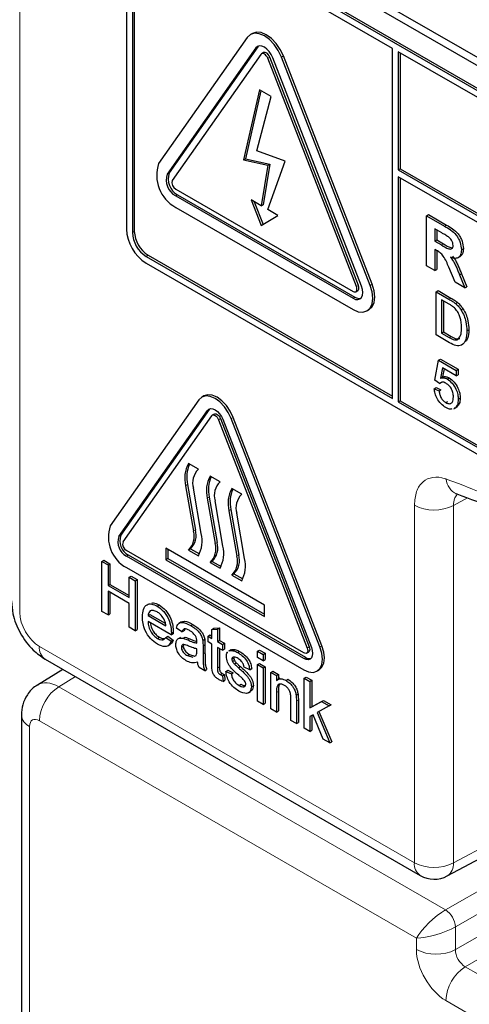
# Paper-space layout 'Blatt4' of a CAD drawing. Header units: millimetres. Extents: x 5 to 418, y 2 to 292.
# Tile 12 of 86: x 133.93 to 137.16, y 145.44 to 152.51. Entities that reach past the tile are written whole.
import ezdxf

# ---------------------------------------------------------------- set-up
doc = ezdxf.new("R2010")
doc.units = ezdxf.units.MM

psp = doc.layouts.new('Blatt4')

# ---------------------------------------------------------------- linework, layer by layer
at = {"color": 7, "linetype": 'Continuous', "lineweight": 18}
for p, q in [((133.9303, 161.919), (133.9303, 148.2552)), ((135.6251, 152.3097), (135.6393, 152.3179)), ((135.7109, 152.2357), (135.725, 152.2439)), ((135.8089, 152.2445), (135.823, 152.2527)), ((134.9888, 151.4042), (135.0029, 151.4124)), ((135.05, 151.2464), (135.0641, 151.2546)), ((136.9802, 151.0294), (136.9944, 151.0375)), ((134.7389, 150.9841), (134.753, 150.9923)), ((136.9577, 150.895), (136.9718, 150.9031)), ((134.8379, 150.8127), (134.852, 150.8208)), ((136.3473, 150.5955), (136.3614, 150.6037)), ((136.4453, 150.6042), (136.4594, 150.6124)), ((136.3228, 150.5116), (136.3369, 150.5198)), ((137.0114, 150.5051), (137.0255, 150.5133)), ((137.0128, 150.2298), (137.0269, 150.238)), ((135.2777, 149.7055), (135.2919, 149.7136)), ((135.3573, 149.6391), (135.3715, 149.6473)), ((135.4492, 149.6473), (135.4633, 149.6555)), ((135.1348, 149.1733), (135.1206, 149.1651)), ((135.2903, 149.0835), (135.2762, 149.0753)), ((137.1441, 149.077), (137.044, 149.0228)), ((135.4459, 148.9937), (135.4318, 148.9855)), ((136.7636, 146.4563), (136.7636, 149.0243)), ((137.044, 149.0228), (137.044, 146.4549)), ((135.1914, 148.8467), (135.1773, 148.8386)), ((134.6413, 148.8), (134.6555, 148.8082)), ((135.347, 148.7569), (135.3328, 148.7488)), ((134.6964, 148.6579), (134.7106, 148.6661)), ((135.5025, 148.6671), (135.4884, 148.659)), ((135.1363, 148.0566), (135.1505, 148.0648)), ((134.0717, 148.0103), (136.7636, 146.4563)), ((135.2462, 148.0127), (135.2603, 148.0209)), ((135.9937, 147.9989), (136.0079, 148.007)), ((136.0856, 148.0071), (136.0997, 148.0152)), ((135.2462, 147.9565), (135.2603, 147.9647)), ((135.9692, 147.9232), (135.9834, 147.9313)), ((135.3499, 147.8547), (135.364, 147.8629)), ((134.3296, 147.7938), (134.2109, 147.7203)), ((134.2109, 147.7203), (136.9872, 146.1176)), ((135.7727, 147.6793), (135.7868, 147.6875)), ((135.9163, 147.6163), (135.9304, 147.6245)), ((134.0012, 147.436), (134.0012, 144.7047)), ((136.7776, 145.9149), (134.0719, 147.4768)), ((137.044, 146.4549), (137.7933, 146.8578)), ((136.9872, 146.1176), (137.8267, 146.6022)), ((137.8267, 146.4389), (137.0579, 145.9951)), ((137.0579, 145.8318), (137.8867, 146.3103)), ((138.0281, 146.2286), (137.1286, 145.7094)), ((137.0579, 145.9951), (137.0579, 145.8318)), ((136.7776, 145.8332), (136.7776, 145.9149)), ((137.1286, 145.7094), (139.9243, 144.0954)), ((139.7854, 143.8519), (136.9897, 145.4659))]:
    psp.add_line(p, q, dxfattribs=at)
at = {"color": 7, "linetype": 'Continuous', "lineweight": 25}
for p, q in [((134.8671, 153.5977), (141.9382, 149.5156)), ((134.8166, 153.5685), (141.9584, 149.4456)), ((141.9089, 149.2946), (134.8379, 153.3766)), ((141.9231, 149.3027), (134.852, 153.3848)), ((134.6964, 153.295), (134.6964, 151.0086)), ((136.6056, 152.3071), (134.8379, 153.3276)), ((134.7389, 153.2705), (134.7389, 150.9841)), ((134.753, 153.2786), (134.753, 150.9923)), ((135.5639, 152.3859), (134.9275, 151.4804)), ((135.6005, 152.4149), (135.5864, 152.4068)), ((135.6251, 152.3097), (134.9888, 151.4042)), ((135.6393, 152.3179), (135.0029, 151.4124)), ((135.644, 152.3234), (135.6393, 152.3179)), ((136.6056, 149.7922), (136.6056, 152.3071)), ((135.6619, 152.264), (135.0255, 151.3585)), ((135.6805, 152.2763), (135.6664, 152.2682)), ((136.3473, 150.5955), (135.7109, 152.2357)), ((136.3614, 150.6037), (135.725, 152.2439)), ((136.384, 150.5988), (135.7476, 152.239)), ((136.4453, 150.6042), (135.8089, 152.2445)), ((136.4594, 150.6124), (135.823, 152.2527)), ((136.648, 152.2826), (136.648, 151.4335)), ((141.9089, 149.2456), (136.648, 152.2826)), ((136.6622, 152.2745), (136.6622, 151.4417)), ((135.651, 152.009), (135.5377, 151.5063)), ((135.6619, 152.0027), (135.5518, 151.5144)), ((135.6332, 151.5712), (135.7352, 151.9604)), ((135.7352, 151.9604), (135.651, 152.009)), ((135.8369, 151.4977), (135.6332, 151.5712)), ((135.5377, 151.5063), (135.5518, 151.5144)), ((135.5377, 151.5063), (135.7109, 151.4675)), ((135.5518, 151.5144), (135.725, 151.4757)), ((135.7109, 151.4675), (135.6645, 151.1757)), ((135.725, 151.4757), (135.6787, 151.1839)), ((135.7109, 151.149), (135.8369, 151.4977)), ((135.7109, 151.4675), (135.725, 151.4757)), ((136.648, 151.4335), (136.6622, 151.4417)), ((136.648, 151.4335), (142.0079, 148.3393)), ((142.0079, 148.2903), (136.648, 151.3845)), ((136.648, 151.3845), (136.648, 149.7677)), ((136.6622, 151.4417), (142.0079, 148.3557)), ((136.6622, 151.3764), (136.6622, 149.7758)), ((135.05, 151.2954), (136.3228, 150.5606)), ((135.05, 151.2464), (136.3228, 150.5116)), ((135.0641, 151.2546), (136.3369, 150.5198)), ((135.6645, 151.1757), (135.5915, 151.2179)), ((135.5915, 151.2179), (135.6645, 151.0336)), ((135.614, 151.2049), (135.6785, 151.0422)), ((135.6645, 151.1757), (135.6787, 151.1839)), ((135.05, 151.1648), (136.3228, 150.43)), ((135.6645, 151.0336), (135.7839, 151.1068)), ((135.7839, 151.1068), (135.7109, 151.149)), ((136.8497, 151.1047), (136.8638, 151.1129)), ((136.8497, 150.7455), (136.8497, 151.1047)), ((136.8497, 151.1047), (136.9802, 151.0294)), ((136.8638, 151.1129), (136.9944, 151.0375)), ((136.9604, 150.981), (136.9095, 151.0103)), ((136.9095, 151.0103), (136.9095, 150.9228)), ((136.9236, 151.0021), (136.9236, 150.931)), ((136.9095, 150.9228), (136.9236, 150.931)), ((136.9095, 150.9228), (136.9577, 150.895)), ((136.9236, 150.931), (136.9718, 150.9031)), ((134.852, 150.8208), (136.6056, 149.8085)), ((136.9229, 150.8552), (136.9095, 150.8629)), ((136.9095, 150.8629), (136.9095, 150.7109)), ((136.9236, 150.8547), (136.9236, 150.7191)), ((137.101, 150.8601), (137.1151, 150.8683)), ((134.8379, 150.8127), (136.6056, 149.7922)), ((134.8379, 150.7637), (141.9089, 146.6816)), ((136.9095, 150.7109), (136.8497, 150.7455)), ((137.0762, 150.8021), (137.0921, 150.8113)), ((136.9095, 150.7109), (136.9236, 150.7191)), ((137.055, 150.6269), (137.0107, 150.734)), ((137.0872, 150.6794), (137.1013, 150.6876)), ((137.0872, 150.6794), (137.1249, 150.5866)), ((137.1013, 150.6876), (137.139, 150.5947)), ((137.1249, 150.5866), (137.055, 150.6269)), ((136.3428, 150.5587), (136.3569, 150.5668)), ((136.9195, 150.5582), (136.9336, 150.5663)), ((136.9195, 150.2479), (136.9195, 150.5582)), ((136.9195, 150.5582), (137.0114, 150.5051)), ((136.9336, 150.5663), (137.0255, 150.5133)), ((137.1249, 150.5866), (137.139, 150.5947)), ((137.0118, 150.4691), (136.9574, 150.5005)), ((136.9574, 150.5005), (136.9574, 150.2618)), ((136.9715, 150.4923), (136.9715, 150.27)), ((137.0588, 150.4733), (137.073, 150.4814)), ((136.4228, 150.4201), (136.4369, 150.4283)), ((137.0979, 150.4285), (137.112, 150.4367)), ((137.0157, 150.1923), (136.9195, 150.2479)), ((136.9574, 150.2618), (136.9715, 150.27)), ((136.9574, 150.2618), (137.0128, 150.2298)), ((136.9715, 150.27), (137.0269, 150.238)), ((137.1399, 150.2774), (137.1541, 150.2856)), ((136.9091, 149.9237), (136.9367, 150.0669)), ((136.9367, 150.0669), (136.9508, 150.0751)), ((136.9367, 150.0669), (137.0642, 149.9933)), ((136.9508, 150.0751), (137.0783, 150.0015)), ((136.9648, 150.0109), (136.9512, 149.9384)), ((137.0642, 149.9535), (136.9648, 150.0109)), ((136.9762, 150.0043), (136.9653, 149.9466)), ((137.0642, 149.9933), (137.0783, 150.0015)), ((137.0642, 149.9933), (137.0642, 149.9535)), ((137.0783, 150.0015), (137.0783, 149.9617)), ((136.9436, 149.8998), (136.9091, 149.9237)), ((136.9436, 149.8998), (136.9577, 149.908)), ((136.9512, 149.9384), (136.9653, 149.9466)), ((136.9991, 149.9314), (137.0132, 149.9396)), ((137.0642, 149.9535), (137.0783, 149.9617)), ((136.9057, 149.862), (136.9198, 149.8702)), ((136.9057, 149.862), (136.9401, 149.8461)), ((136.9198, 149.8702), (136.9543, 149.8543)), ((136.9401, 149.8461), (136.9543, 149.8543)), ((135.2165, 149.7816), (134.5801, 148.8762)), ((135.252, 149.8096), (135.2378, 149.8015)), ((136.648, 149.7677), (136.6622, 149.7758)), ((136.648, 149.7677), (141.9089, 146.7306)), ((136.6622, 149.7758), (141.9231, 146.7388)), ((136.9894, 149.762), (137.0035, 149.7702)), ((137.0779, 149.7855), (137.0921, 149.7936)), ((134.6413, 148.8), (135.2777, 149.7055)), ((134.6555, 148.8082), (135.2919, 149.7136)), ((135.2919, 149.7136), (135.2955, 149.718)), ((137.0476, 149.7176), (137.0635, 149.7268)), ((137.0574, 149.7246), (137.0479, 149.7216)), ((137.0574, 149.7246), (137.0715, 149.7328)), ((134.6719, 148.7619), (135.3083, 149.6674)), ((135.327, 149.6797), (135.3128, 149.6716)), ((135.3573, 149.6391), (135.9937, 147.9989)), ((135.3715, 149.6473), (136.0079, 148.007)), ((135.3879, 149.6418), (136.0243, 148.0016)), ((136.0856, 148.0071), (135.4492, 149.6473)), ((136.0997, 148.0152), (135.4633, 149.6555)), ((135.2126, 149.2826), (135.1419, 149.3235)), ((135.3682, 149.1928), (135.2975, 149.2337)), ((135.1206, 149.1651), (135.1773, 148.8386)), ((135.1348, 149.1733), (135.1914, 148.8467)), ((135.2339, 148.8204), (135.1773, 149.147)), ((135.5237, 149.103), (135.453, 149.1439)), ((135.2762, 149.0753), (135.3328, 148.7488)), ((135.2903, 149.0835), (135.347, 148.7569)), ((135.3895, 148.7306), (135.3328, 149.0572)), ((135.4318, 148.9855), (135.4884, 148.659)), ((135.4459, 148.9937), (135.5025, 148.6671)), ((135.545, 148.6408), (135.4884, 148.9674)), ((135.9692, 147.964), (134.6964, 148.6988)), ((135.6864, 148.3069), (134.9793, 148.7151)), ((134.9793, 148.7151), (134.9793, 148.6335)), ((134.9934, 148.707), (134.9934, 148.6416)), ((135.1561, 148.7111), (135.1419, 148.7029)), ((135.1419, 148.7029), (135.2126, 148.6621)), ((135.1561, 148.7111), (135.2198, 148.6743)), ((134.5202, 148.6209), (134.5343, 148.629)), ((134.5202, 148.2616), (134.5202, 148.6209)), ((134.5202, 148.6209), (134.5641, 148.5955)), ((134.5343, 148.629), (134.5782, 148.6037)), ((135.9692, 147.9232), (134.6964, 148.6579)), ((135.9834, 147.9313), (134.7106, 148.6661)), ((134.9934, 148.6416), (134.9793, 148.6335)), ((134.9793, 148.6335), (135.6864, 148.2253)), ((134.9934, 148.6416), (135.6864, 148.2416)), ((135.3116, 148.6213), (135.2975, 148.6131)), ((135.3116, 148.6213), (135.3753, 148.5845)), ((134.5641, 148.5955), (134.5782, 148.6037)), ((134.5641, 148.5955), (134.5641, 148.4481)), ((134.5782, 148.6037), (134.5782, 148.4563)), ((134.6964, 148.5763), (135.9692, 147.8415)), ((135.2975, 148.6131), (135.3682, 148.5723)), ((134.7157, 148.508), (134.7298, 148.5162)), ((134.7157, 148.3606), (134.7157, 148.508)), ((134.7157, 148.508), (134.7595, 148.4827)), ((134.7298, 148.5162), (134.7737, 148.4909)), ((134.7595, 148.4827), (134.7737, 148.4909)), ((134.7595, 148.4827), (134.7595, 148.1234)), ((134.7737, 148.4909), (134.7737, 148.1316)), ((135.4672, 148.5314), (135.453, 148.5233)), ((135.453, 148.5233), (135.5237, 148.4825)), ((135.4672, 148.5314), (135.5309, 148.4947)), ((134.5641, 148.4481), (134.5782, 148.4563)), ((134.5641, 148.4481), (134.7157, 148.3606)), ((134.5782, 148.4563), (134.7157, 148.377)), ((134.7157, 148.3192), (134.5641, 148.4067)), ((134.5641, 148.4067), (134.5641, 148.2363)), ((134.5782, 148.3985), (134.5782, 148.2444)), ((134.7157, 148.1488), (134.7157, 148.3192)), ((134.9165, 148.3), (134.9306, 148.3082)), ((135.6864, 148.2253), (135.6864, 148.3069)), ((134.5641, 148.2363), (134.5202, 148.2616)), ((134.5641, 148.2363), (134.5782, 148.2444)), ((134.8513, 148.2317), (134.8654, 148.2398)), ((134.8513, 148.2317), (134.9789, 148.158)), ((134.8654, 148.2398), (134.9756, 148.1762)), ((134.7595, 148.1234), (134.7157, 148.1488)), ((134.7595, 148.1234), (134.7737, 148.1316)), ((135.0186, 148.0936), (134.8513, 148.1902)), ((135.0946, 148.1142), (135.0547, 148.1419)), ((135.0896, 148.1865), (135.0737, 148.1773)), ((135.1146, 148.1354), (135.1087, 148.1224)), ((135.1577, 148.1607), (135.1719, 148.1689)), ((135.31, 148.1321), (135.3241, 148.1403)), ((135.31, 148.1321), (135.3499, 148.1353)), ((135.31, 148.0682), (135.31, 148.1321)), ((135.3241, 148.1403), (135.364, 148.1435)), ((135.3499, 148.1353), (135.364, 148.1435)), ((135.3499, 148.1353), (135.3499, 148.0452)), ((135.364, 148.1435), (135.364, 148.0533)), ((134.9192, 148.0681), (134.9333, 148.0763)), ((134.9785, 148.0753), (134.9926, 148.0835)), ((134.9785, 148.0753), (135.0176, 148.0482)), ((134.9926, 148.0835), (135.0317, 148.0563)), ((135.0176, 148.0482), (135.0317, 148.0563)), ((135.0186, 148.0936), (135.0328, 148.1018)), ((135.0188, 148.1053), (135.0329, 148.1135)), ((135.0835, 148.0751), (135.0676, 148.0659)), ((135.0946, 148.1142), (135.1087, 148.1224)), ((135.1036, 148.0689), (135.1177, 148.0771)), ((135.2442, 148.0532), (135.2584, 148.0614)), ((135.2821, 148.0843), (135.2962, 148.0925)), ((135.2821, 148.0429), (135.2821, 148.0843)), ((135.2821, 148.0843), (135.31, 148.0682)), ((135.2962, 148.0925), (135.31, 148.0845)), ((134.9928, 148.0138), (135.0087, 148.023)), ((135.0906, 148.0045), (135.1047, 148.0127)), ((135.2021, 147.9789), (135.2023, 147.9922)), ((135.2462, 148.0127), (135.2462, 147.9565)), ((135.2603, 148.0209), (135.2603, 147.9647)), ((135.31, 148.0268), (135.2821, 148.0429)), ((135.31, 147.8794), (135.31, 148.0268)), ((135.3499, 148.0452), (135.364, 148.0533)), ((135.3499, 148.0452), (135.3858, 148.0245)), ((135.3858, 147.983), (135.3499, 148.0037)), ((135.3499, 148.0037), (135.3499, 147.8547)), ((135.364, 148.0533), (135.3999, 148.0326)), ((135.364, 147.9956), (135.364, 147.8629)), ((135.3858, 148.0245), (135.3999, 148.0326)), ((135.3858, 148.0245), (135.3858, 147.983)), ((135.3858, 147.983), (135.3999, 147.9912)), ((135.3999, 148.0326), (135.3999, 147.9912)), ((135.4461, 147.9855), (135.4302, 147.9763)), ((135.4387, 147.9801), (135.4528, 147.9883)), ((135.447, 147.9841), (135.4528, 147.9883)), ((135.6371, 147.9761), (135.6512, 147.9843)), ((135.6512, 147.9843), (135.6911, 147.9613)), ((134.1131, 147.9188), (136.8051, 146.3647)), ((135.1342, 147.944), (135.1484, 147.9521)), ((135.1342, 147.944), (135.1735, 147.9332)), ((135.1484, 147.9521), (135.1876, 147.9414)), ((135.1859, 147.9402), (135.1962, 147.9459)), ((135.4329, 147.9759), (135.4387, 147.9801)), ((135.4536, 147.9185), (135.4677, 147.9266)), ((135.4943, 147.9664), (135.5085, 147.9746)), ((135.6371, 147.9761), (135.677, 147.9531)), ((135.6371, 147.9301), (135.6371, 147.9761)), ((135.677, 147.907), (135.6371, 147.9301)), ((135.677, 147.9531), (135.6911, 147.9613)), ((135.677, 147.9531), (135.677, 147.907)), ((135.677, 147.907), (135.6911, 147.9152)), ((135.6911, 147.9613), (135.6911, 147.9152)), ((135.9892, 147.962), (136.0034, 147.9702)), ((134.2396, 147.8457), (134.0573, 147.733)), ((135.2581, 147.8356), (135.2182, 147.8586)), ((135.2581, 147.8356), (135.2723, 147.8438)), ((135.4578, 147.9023), (135.4719, 147.9105)), ((135.4709, 147.8842), (135.4851, 147.8924)), ((135.5011, 147.8567), (135.5152, 147.8649)), ((135.5812, 147.8425), (135.5413, 147.861)), ((135.5812, 147.8425), (135.5954, 147.8507)), ((135.6371, 147.8794), (135.6512, 147.8876)), ((135.6371, 147.8794), (135.677, 147.8564)), ((135.6371, 147.6168), (135.6371, 147.8794)), ((135.6512, 147.8876), (135.6911, 147.8645)), ((135.677, 147.8564), (135.6911, 147.8645)), ((135.677, 147.8564), (135.677, 147.5938)), ((135.6911, 147.8645), (135.6911, 147.602)), ((135.3701, 147.8078), (135.3843, 147.816)), ((135.3858, 147.7999), (135.3999, 147.8081)), ((135.3858, 147.7999), (135.3898, 147.759)), ((135.3999, 147.8081), (135.4039, 147.7671)), ((135.4097, 147.831), (135.4238, 147.8392)), ((135.4097, 147.831), (135.4496, 147.8126)), ((135.4238, 147.8392), (135.4637, 147.8207)), ((135.4496, 147.8126), (135.4637, 147.8207)), ((135.7328, 147.8241), (135.7469, 147.8323)), ((135.7328, 147.5616), (135.7328, 147.8241)), ((135.7328, 147.8241), (135.7727, 147.8011)), ((135.7469, 147.8323), (135.7868, 147.8093)), ((135.7727, 147.8011), (135.7868, 147.8093)), ((135.7727, 147.8011), (135.7727, 147.7645)), ((135.7977, 147.7817), (135.7818, 147.7725)), ((135.7868, 147.8093), (135.7868, 147.7754)), ((135.8419, 147.7657), (135.8561, 147.7739)), ((135.9728, 147.7823), (135.987, 147.7905)), ((135.9728, 147.423), (135.9728, 147.7823)), ((135.9728, 147.7823), (136.0127, 147.7593)), ((135.987, 147.7905), (136.0268, 147.7674)), ((136.0642, 147.8321), (136.0784, 147.8403)), ((135.3898, 147.759), (135.4039, 147.7671)), ((135.5046, 147.7302), (135.5187, 147.7383)), ((135.5932, 147.721), (135.6073, 147.7292)), ((136.0127, 147.7593), (136.0268, 147.7674)), ((136.0127, 147.7593), (136.0127, 147.5687)), ((136.0268, 147.7674), (136.0268, 147.5769)), ((135.5716, 147.6765), (135.5875, 147.6857)), ((135.7727, 147.6793), (135.7727, 147.5385)), ((135.7868, 147.6875), (135.7868, 147.5467)), ((135.8764, 147.4787), (135.8764, 147.6354)), ((135.9142, 147.6605), (135.9284, 147.6687)), ((135.677, 147.5938), (135.6371, 147.6168)), ((135.677, 147.5938), (135.6911, 147.602)), ((135.7727, 147.5385), (135.7328, 147.5616)), ((135.9163, 147.6163), (135.9163, 147.4556)), ((135.9304, 147.6245), (135.9304, 147.4638)), ((136.0127, 147.5687), (136.0961, 147.6144)), ((136.0127, 147.5687), (136.0268, 147.5769)), ((136.0268, 147.5769), (136.1102, 147.6226)), ((136.1516, 147.5823), (136.0643, 147.5346)), ((136.0961, 147.6144), (136.1102, 147.6226)), ((136.0961, 147.6144), (136.1516, 147.5823)), ((136.1102, 147.6226), (136.1658, 147.5905)), ((136.1516, 147.5823), (136.1658, 147.5905)), ((133.9427, 147.5177), (133.9427, 144.7863)), ((135.7727, 147.5385), (135.7868, 147.5467)), ((136.0356, 147.5189), (136.0127, 147.5063)), ((136.0127, 147.5063), (136.0127, 147.4)), ((136.0268, 147.5141), (136.0268, 147.4082)), ((136.109, 147.3444), (136.0356, 147.5189)), ((136.0643, 147.5346), (136.1556, 147.3175)), ((136.0786, 147.5424), (136.1698, 147.3257)), ((135.9163, 147.4556), (135.8764, 147.4787)), ((135.9163, 147.4556), (135.9304, 147.4638)), ((136.0127, 147.4), (135.9728, 147.423)), ((136.0127, 147.4), (136.0268, 147.4082)), ((136.1556, 147.3175), (136.109, 147.3444)), ((136.1556, 147.3175), (136.1698, 147.3257)), ((136.9998, 146.3618), (137.8232, 146.8046))]:
    psp.add_line(p, q, dxfattribs=at)
at = {"color": 7, "linetype": 'Continuous', "lineweight": 25, "flags": 128}
for points in [[(135.8089, 152.2445), (135.7864, 152.2913), (135.7571, 152.3342), (135.723, 152.3702), (135.6864, 152.3969), (135.6498, 152.4124), (135.6157, 152.4158), (135.5864, 152.4067), (135.5639, 152.3859)], [(135.823, 152.2527), (135.8005, 152.2995), (135.7712, 152.3423), (135.7371, 152.3783), (135.7005, 152.405), (135.6639, 152.4206), (135.6298, 152.424), (135.6005, 152.4149)], [(135.7476, 152.239), (135.7364, 152.2624), (135.7217, 152.2838), (135.7047, 152.3018), (135.6864, 152.3152), (135.6681, 152.323), (135.651, 152.3247), (135.6364, 152.3201), (135.6251, 152.3097)], [(135.7109, 152.2357), (135.7064, 152.2451), (135.7005, 152.2537), (135.6937, 152.2609), (135.6864, 152.2662), (135.6791, 152.2693), (135.6722, 152.27), (135.6664, 152.2682), (135.6619, 152.264)], [(135.725, 152.2439), (135.7205, 152.2533), (135.7147, 152.2618), (135.7078, 152.269), (135.7005, 152.2744), (135.6932, 152.2775), (135.6864, 152.2782), (135.6805, 152.2763)], [(136.3228, 150.43), (136.3594, 150.4144), (136.3935, 150.411), (136.4228, 150.4201), (136.4453, 150.4409), (136.4594, 150.4722), (136.4642, 150.5117), (136.4594, 150.5567), (136.4453, 150.6042)], [(136.3569, 150.5668), (136.3569, 150.5668), (136.3614, 150.571), (136.3642, 150.5772), (136.3652, 150.5851), (136.3642, 150.5941), (136.3614, 150.6037)], [(136.4369, 150.4283), (136.4369, 150.4283), (136.4594, 150.4491), (136.4735, 150.4803), (136.4783, 150.5198), (136.4735, 150.5649), (136.4594, 150.6124)], [(136.3228, 150.5116), (136.3411, 150.5039), (136.3581, 150.5022), (136.3728, 150.5067), (136.384, 150.5171), (136.3911, 150.5327), (136.3935, 150.5525), (136.3911, 150.575), (136.384, 150.5988)], [(136.3228, 150.5606), (136.3301, 150.5575), (136.3369, 150.5568), (136.3428, 150.5587), (136.3473, 150.5628), (136.3501, 150.5691), (136.3511, 150.577), (136.3501, 150.586), (136.3473, 150.5955)], [(135.4492, 149.6473), (135.4278, 149.6918), (135.4, 149.7325), (135.3676, 149.7667), (135.3328, 149.7921), (135.2981, 149.8068), (135.2657, 149.81), (135.2378, 149.8015), (135.2165, 149.7816)], [(135.4633, 149.6555), (135.442, 149.6999), (135.4141, 149.7407), (135.3817, 149.7749), (135.347, 149.8002), (135.3122, 149.815), (135.2798, 149.8182), (135.252, 149.8096)], [(135.2777, 149.7055), (135.2878, 149.7149), (135.301, 149.7189), (135.3164, 149.7174), (135.3328, 149.7104), (135.3493, 149.6984), (135.3647, 149.6822), (135.3778, 149.6629), (135.3879, 149.6418)], [(135.327, 149.6797), (135.3328, 149.6815), (135.3397, 149.6808), (135.347, 149.6777), (135.3543, 149.6724), (135.3611, 149.6652), (135.367, 149.6566), (135.3715, 149.6473)], [(135.3083, 149.6674), (135.3128, 149.6716), (135.3187, 149.6734), (135.3255, 149.6727), (135.3328, 149.6696), (135.3402, 149.6642), (135.347, 149.657), (135.3528, 149.6485), (135.3573, 149.6391)], [(135.9692, 147.8415), (136.004, 147.8267), (136.0364, 147.8235), (136.0642, 147.8321), (136.0856, 147.8519), (136.099, 147.8816), (136.1036, 147.9191), (136.099, 147.9619), (136.0856, 148.0071)], [(136.0243, 148.0016), (136.0307, 147.9802), (136.0329, 147.9599), (136.0307, 147.9422), (136.0243, 147.9281), (136.0142, 147.9187), (136.001, 147.9147), (135.9857, 147.9162), (135.9692, 147.9232)], [(135.9937, 147.9989), (135.9965, 147.9893), (135.9975, 147.9803), (135.9965, 147.9724), (135.9937, 147.9662), (135.9892, 147.962), (135.9834, 147.9602), (135.9765, 147.9609), (135.9692, 147.964)], [(136.0079, 148.007), (136.0107, 147.9975), (136.0117, 147.9885), (136.0107, 147.9806), (136.0079, 147.9744), (136.0034, 147.9702), (136.0034, 147.9702)], [(136.0784, 147.8403), (136.0784, 147.8403), (136.0997, 147.8601), (136.1131, 147.8898), (136.1177, 147.9273), (136.1131, 147.9701), (136.0997, 148.0152)]]:
    psp.add_lwpolyline(points, dxfattribs=at)
at = {"color": 7, "linetype": 'Continuous', "lineweight": 25}
for centre, radius, start, end in [((135.177, 151.3956), 0.2635, 161.22155, 241.18981), ((135.1135, 151.3618), 0.1317, 161.22155, 241.18981), ((135.1276, 151.37), 0.1317, 161.22155, 241.18981), ((135.0754, 151.3416), 0.0527, 161.22155, 241.18981), ((135.0035, 151.0226), 0.3074, 182.60548, 237.39452), ((134.9538, 150.9939), 0.2152, 182.60548, 237.39452), ((134.9679, 151.0021), 0.2152, 182.60548, 237.39452), ((136.3674, 150.5641), 0.0537, 235.41042, 282.80707), ((135.3368, 149.2167), 0.2222, 151.27729, 193.42304), ((135.3606, 149.2252), 0.2318, 156.00649, 192.94493), ((135.3062, 149.1858), 0.1347, 134.01933, 196.77055), ((135.4923, 149.1269), 0.2222, 151.27729, 193.42304), ((135.5162, 149.1354), 0.2318, 156.00649, 192.94493), ((135.4618, 149.096), 0.1347, 134.01933, 196.77055), ((135.6479, 149.0371), 0.2222, 151.27729, 193.42304), ((135.6718, 149.0456), 0.2318, 156.00649, 192.94493), ((135.6173, 149.0062), 0.1347, 134.01933, 196.77055), ((134.8171, 148.7956), 0.2503, 161.22155, 241.18981), ((135.0483, 148.7997), 0.1347, 314.01933, 16.77055), ((135.0625, 148.8079), 0.1347, 314.01933, 16.77055), ((134.7536, 148.7618), 0.1186, 161.22155, 241.18981), ((134.7677, 148.77), 0.1186, 161.22155, 241.18981), ((134.7218, 148.7449), 0.0527, 161.22155, 241.18981), ((135.0178, 148.7689), 0.2222, 331.27729, 13.42304), ((135.2039, 148.7099), 0.1347, 314.01933, 16.77055), ((135.218, 148.7181), 0.1347, 314.01933, 16.77055), ((135.1733, 148.6791), 0.2222, 331.27729, 13.42304), ((135.3595, 148.6201), 0.1347, 314.01933, 16.77055), ((135.3736, 148.6283), 0.1347, 314.01933, 16.77055), ((135.3289, 148.5892), 0.2222, 331.27729, 13.42304), ((136.011, 147.9715), 0.0488, 235.53544, 281.56071), ((136.9051, 146.538), 0.2, 240.00269, 298.26557)]:
    psp.add_arc(centre, radius, start, end, dxfattribs=at)
at = {"color": 7, "linetype": 'Continuous', "lineweight": 18}
for centre, radius, start, end in [((133.6728, 140.2401), 9.567, 50.30384, 69.70154), ((137.1165, 149.2207), 0.125, 183.53753, 246.70464), ((136.9052, 149.298), 0.3082, 242.65648, 296.76622), ((134.1671, 147.9983), 0.0961, 172.814, 235.87382), ((134.3797, 147.4626), 0.3081, 123.22971, 177.34769), ((134.0385, 147.5246), 0.0961, 184.09355, 247.19438), ((136.859, 146.4443), 0.0961, 172.814, 235.87382), ((136.9052, 146.7301), 0.3082, 242.65648, 296.76622), ((136.9442, 146.4452), 0.1002, 303.65664, 5.53018), ((136.8996, 145.9854), 0.1586, 3.52223, 56.47777), ((136.9191, 146.107), 0.3082, 242.65648, 296.76622), ((137.2975, 145.4516), 0.3081, 123.22971, 177.34769)]:
    psp.add_arc(centre, radius, start, end, dxfattribs=at)
for centre, major_axis, ratio, start_param, end_param in [((134.0718, 148.1736), (-0.1, 0.1732), 0.577557, 0.785632, 2.356124), ((134.2134, 147.4768), (-0.1552, 0.2567), 0.577285, 5.486388, 6.284613), ((134.072, 147.3952), (-0.05, 0.0866), 0.577206, 5.498021, 7.068512), ((136.919, 145.9966), (0.1536, 0.1415), 0.264838, 0.885369, 2.438712), ((136.919, 145.9966), (0.1993, 0.0623), 0.264711, 3.844438, 5.397781), ((136.9897, 145.7108), (-0.15, 0.2598), 0.577557, 0.785632, 2.356124), ((137.1312, 145.7925), (-0.05, 0.0866), 0.618558, 0.785635, 2.356127)]:
    psp.add_ellipse(centre, major_axis=major_axis, ratio=ratio, start_param=start_param, end_param=end_param, dxfattribs=at)
at = {"color": 7, "linetype": 'Continuous', "lineweight": 25}
for points, knots in [([(136.9802, 151.0294), (136.9944, 151.0209), (137.0225, 151.0042), (137.0586, 150.9748), (137.0805, 150.9406), (137.0967, 150.9038), (137.0993, 150.8776), (137.101, 150.8601)], [0, 0, 0, 0, 0.251138, 0.500538, 0.625743, 0.751054, 1, 1, 1, 1]), ([(136.9944, 151.0375), (137.0085, 151.0291), (137.0367, 151.0123), (137.0727, 150.9829), (137.0946, 150.9488), (137.1109, 150.912), (137.1134, 150.8857), (137.1151, 150.8683)], [0, 0, 0, 0, 0.251138, 0.500538, 0.625743, 0.751054, 1, 1, 1, 1]), ([(137.0079, 150.9523), (136.999, 150.9579), (136.9832, 150.9678), (136.9673, 150.9769), (136.9604, 150.981)], [0, 0, 0, 0, 0.559921, 1, 1, 1, 1]), ([(136.9577, 150.895), (136.9753, 150.8841), (136.9973, 150.8706), (137.023, 150.8636), (137.0336, 150.867), (137.0403, 150.8767), (137.0408, 150.8866), (137.0411, 150.8915)], [0, 0, 0, 0, 0.500908, 0.625718, 0.750365, 0.875021, 1, 1, 1, 1]), ([(136.9718, 150.9031), (136.9896, 150.8915), (137.0107, 150.8778), (137.0303, 150.8742), (137.0334, 150.8736)], [0, 0, 0, 0, 0.846639, 1, 1, 1, 1]), ([(137.0411, 150.8915), (137.0407, 150.8976), (137.0399, 150.9098), (137.0285, 150.9341), (137.0157, 150.9454), (137.0079, 150.9523)], [0, 0, 0, 0, 0.281084, 0.561281, 1, 1, 1, 1]), ([(137.0107, 150.734), (136.9995, 150.7623), (136.9839, 150.8016), (136.9481, 150.841), (136.9313, 150.8504), (136.9229, 150.8552)], [0, 0, 0, 0, 0.560986, 0.779305, 1, 1, 1, 1]), ([(137.101, 150.8601), (137.0999, 150.8468), (137.0979, 150.8203), (137.0776, 150.7993), (137.0506, 150.7968), (137.0322, 150.8032), (137.0229, 150.8064)], [0, 0, 0, 0, 0.279943, 0.558974, 0.779184, 1, 1, 1, 1]), ([(137.0371, 150.8145), (137.0466, 150.8013), (137.0622, 150.7794), (137.0782, 150.7454), (137.0902, 150.7166), (137.0976, 150.6973), (137.1013, 150.6876)], [0, 0, 0, 0, 0.339561, 0.559573, 0.779778, 1, 1, 1, 1]), ([(137.1151, 150.8683), (137.1143, 150.8546), (137.1129, 150.8291), (137.0981, 150.8178), (137.0913, 150.8125)], [0, 0, 0, 0, 0.5375705, 1, 1, 1, 1]), ([(137.0229, 150.8064), (137.0324, 150.7931), (137.048, 150.7712), (137.064, 150.7372), (137.076, 150.7084), (137.0835, 150.6891), (137.0872, 150.6794)], [0, 0, 0, 0, 0.339561, 0.559573, 0.779778, 1, 1, 1, 1]), ([(137.0114, 150.5051), (137.0203, 150.4999), (137.0362, 150.4907), (137.0519, 150.4786), (137.0588, 150.4733)], [0, 0, 0, 0, 0.560174, 1, 1, 1, 1]), ([(137.0562, 150.437), (137.0481, 150.444), (137.0335, 150.4566), (137.0185, 150.4652), (137.0118, 150.4691)], [0, 0, 0, 0, 0.559255, 1, 1, 1, 1]), ([(137.0255, 150.5133), (137.0344, 150.5081), (137.0504, 150.4988), (137.0661, 150.4867), (137.073, 150.4814)], [0, 0, 0, 0, 0.560174, 1, 1, 1, 1]), ([(137.0588, 150.4733), (137.0668, 150.466), (137.081, 150.4531), (137.0927, 150.436), (137.0979, 150.4285)], [0, 0, 0, 0, 0.559847, 1, 1, 1, 1]), ([(137.073, 150.4814), (137.0809, 150.4742), (137.0951, 150.4613), (137.1069, 150.4442), (137.112, 150.4367)], [0, 0, 0, 0, 0.559847, 1, 1, 1, 1]), ([(137.102, 150.3), (137.1008, 150.3253), (137.0992, 150.3606), (137.0777, 150.41), (137.0634, 150.428), (137.0562, 150.437)], [0, 0, 0, 0, 0.55915, 0.78004, 1, 1, 1, 1]), ([(137.0979, 150.4285), (137.1058, 150.4145), (137.1216, 150.3865), (137.1369, 150.3333), (137.1388, 150.2986), (137.1399, 150.2774)], [0, 0, 0, 0, 0.279769, 0.559929, 1, 1, 1, 1]), ([(137.112, 150.4367), (137.1199, 150.4227), (137.1358, 150.3946), (137.1511, 150.3415), (137.1529, 150.3068), (137.1541, 150.2856)], [0, 0, 0, 0, 0.279769, 0.559929, 1, 1, 1, 1]), ([(137.1399, 150.2774), (137.1386, 150.2556), (137.1359, 150.2119), (137.1085, 150.1694), (137.0621, 150.1678), (137.0312, 150.1841), (137.0157, 150.1923)], [0, 0, 0, 0, 0.28084, 0.559952, 0.779068, 1, 1, 1, 1]), ([(137.0762, 150.2152), (137.0852, 150.2272), (137.1013, 150.2487), (137.1018, 150.2843), (137.102, 150.3)], [0, 0, 0, 0, 0.5574522, 1, 1, 1, 1]), ([(137.1541, 150.2856), (137.1536, 150.2625), (137.153, 150.2269), (137.1356, 150.2077), (137.1295, 150.201)], [0, 0, 0, 0, 0.648204, 1, 1, 1, 1]), ([(137.0128, 150.2298), (137.0258, 150.2223), (137.049, 150.209), (137.0679, 150.2133), (137.0762, 150.2152)], [0, 0, 0, 0, 0.561861, 1, 1, 1, 1]), ([(137.0269, 150.238), (137.0399, 150.2305), (137.0632, 150.2171), (137.0821, 150.2214), (137.0904, 150.2233)], [0, 0, 0, 0, 0.561861, 1, 1, 1, 1]), ([(136.9512, 149.9384), (136.9593, 149.9401), (136.9739, 149.9433), (136.9914, 149.9351), (136.9991, 149.9314)], [0, 0, 0, 0, 0.559939, 1, 1, 1, 1]), ([(136.9896, 149.9011), (136.9845, 149.9037), (136.9744, 149.9089), (136.9604, 149.9109), (136.9543, 149.9063), (136.9515, 149.9043)], [0, 0, 0, 0, 0.353598, 0.706329, 1, 1, 1, 1]), ([(136.9653, 149.9466), (136.9735, 149.9483), (136.988, 149.9514), (137.0055, 149.9432), (137.0132, 149.9396)], [0, 0, 0, 0, 0.559939, 1, 1, 1, 1]), ([(137.0435, 149.803), (137.0429, 149.813), (137.0419, 149.8331), (137.0291, 149.8648), (137.0094, 149.8883), (136.9962, 149.8968), (136.9896, 149.9011)], [0, 0, 0, 0, 0.280653, 0.559595, 0.77929, 1, 1, 1, 1]), ([(136.9991, 149.9314), (137.0114, 149.9225), (137.036, 149.9046), (137.062, 149.8612), (137.0761, 149.82), (137.0773, 149.797), (137.0779, 149.7855)], [0, 0, 0, 0, 0.2791704, 0.5587975, 0.7791691, 1, 1, 1, 1]), ([(137.0132, 149.9396), (137.0255, 149.9306), (137.0501, 149.9127), (137.0762, 149.8693), (137.0902, 149.8282), (137.0915, 149.8051), (137.0921, 149.7936)], [0, 0, 0, 0, 0.2791704, 0.5587975, 0.7791691, 1, 1, 1, 1]), ([(136.9892, 149.7263), (136.9774, 149.7342), (136.9539, 149.75), (136.9264, 149.7887), (136.9101, 149.8279), (136.9072, 149.8507), (136.9057, 149.862)], [0, 0, 0, 0, 0.28007, 0.559249, 0.779432, 1, 1, 1, 1]), ([(136.9401, 149.8461), (136.9416, 149.8372), (136.9444, 149.8194), (136.956, 149.7931), (136.9725, 149.7731), (136.9838, 149.7657), (136.9894, 149.762)], [0, 0, 0, 0, 0.280714, 0.559926, 0.779622, 1, 1, 1, 1]), ([(136.9894, 149.762), (136.9982, 149.758), (137.0158, 149.7499), (137.034, 149.7605), (137.0424, 149.7799), (137.0431, 149.7953), (137.0435, 149.803)], [0, 0, 0, 0, 0.279539, 0.558252, 0.778884, 1, 1, 1, 1]), ([(137.0779, 149.7855), (137.077, 149.7713), (137.0753, 149.7459), (137.0629, 149.7311), (137.0574, 149.7246)], [0, 0, 0, 0, 0.559726, 1, 1, 1, 1]), ([(137.0921, 149.7936), (137.0911, 149.7794), (137.0894, 149.7541), (137.077, 149.7393), (137.0715, 149.7328)], [0, 0, 0, 0, 0.559726, 1, 1, 1, 1]), ([(137.0325, 149.7168), (137.0294, 149.7154), (137.0176, 149.7104), (137.0013, 149.7195), (136.9892, 149.7263)], [0, 0, 0, 0, 0.258464, 1, 1, 1, 1]), ([(137.06, 149.1078), (137.06, 149.1078), (137.0561, 149.1067), (137.0627, 149.1057), (137.0693, 149.1047)], [0, 0, 0, 0, 0.006192, 1, 1, 1, 1]), ([(137.0671, 149.1058), (137.1622, 149.0712), (137.4389, 148.9704), (137.9037, 148.7618), (138.4602, 148.4637), (139.0177, 148.113), (139.4645, 147.7929), (139.7235, 147.5874), (139.7994, 147.5272)], [0, 0, 0, 0, 0.106109, 0.308603, 0.511101, 0.713584, 0.916095, 1, 1, 1, 1]), ([(133.8717, 148.3369), (133.8738, 148.3063), (133.8792, 148.2284), (133.9298, 148.1027), (134.0132, 147.9876), (134.0836, 147.9391), (134.1131, 147.9188)], [0, 0, 0, 0, 0.187821, 0.477899, 0.78076, 1, 1, 1, 1]), ([(134.8114, 148.2225), (134.8124, 148.2414), (134.8143, 148.2792), (134.8395, 148.3125), (134.8768, 148.319), (134.9032, 148.3063), (134.9165, 148.3)], [0, 0, 0, 0, 0.2807476, 0.5597747, 0.7796663, 1, 1, 1, 1]), ([(134.9163, 148.2586), (134.9074, 148.2629), (134.8896, 148.2715), (134.8681, 148.2679), (134.8545, 148.2539), (134.8523, 148.2391), (134.8513, 148.2317)], [0, 0, 0, 0, 0.28019, 0.559728, 0.779642, 1, 1, 1, 1]), ([(134.8779, 148.3209), (134.8824, 148.322), (134.8977, 148.3258), (134.917, 148.3155), (134.9306, 148.3082)], [0, 0, 0, 0, 0.29546, 1, 1, 1, 1]), ([(134.9165, 148.3), (134.933, 148.2883), (134.966, 148.2648), (135.0011, 148.2061), (135.0168, 148.1512), (135.0181, 148.1206), (135.0188, 148.1053)], [0, 0, 0, 0, 0.279366, 0.558398, 0.778885, 1, 1, 1, 1]), ([(134.9306, 148.3082), (134.9471, 148.2964), (134.9801, 148.273), (135.0152, 148.2142), (135.031, 148.1593), (135.0323, 148.1288), (135.0329, 148.1135)], [0, 0, 0, 0, 0.279366, 0.558398, 0.778885, 1, 1, 1, 1]), ([(134.9186, 148.027), (134.9018, 148.0385), (134.8682, 148.0613), (134.8307, 148.1197), (134.8134, 148.1759), (134.8121, 148.207), (134.8114, 148.2225)], [0, 0, 0, 0, 0.279952, 0.558661, 0.778994, 1, 1, 1, 1]), ([(134.9643, 148.2089), (134.9563, 148.2207), (134.9421, 148.2419), (134.9242, 148.2535), (134.9163, 148.2586)], [0, 0, 0, 0, 0.558512, 1, 1, 1, 1]), ([(134.9789, 148.158), (134.9779, 148.1674), (134.976, 148.1841), (134.9679, 148.2013), (134.9643, 148.2089)], [0, 0, 0, 0, 0.560674, 1, 1, 1, 1]), ([(134.8513, 148.1902), (134.8525, 148.1776), (134.855, 148.1525), (134.8716, 148.1144), (134.8948, 148.0845), (134.9111, 148.0736), (134.9192, 148.0681)], [0, 0, 0, 0, 0.280633, 0.559687, 0.779661, 1, 1, 1, 1]), ([(134.8683, 148.1804), (134.869, 148.1737), (134.8713, 148.1543), (134.8859, 148.1225), (134.9089, 148.0927), (134.9252, 148.0817), (134.9333, 148.0763)], [0, 0, 0, 0, 0.171818, 0.493083, 0.746331, 1, 1, 1, 1]), ([(135.0547, 148.1419), (135.0584, 148.1541), (135.0656, 148.1783), (135.105, 148.1875), (135.1377, 148.1709), (135.1577, 148.1607)], [0, 0, 0, 0, 0.28043, 0.559303, 1, 1, 1, 1]), ([(135.0908, 148.1839), (135.0981, 148.1871), (135.1205, 148.1969), (135.1511, 148.1802), (135.1719, 148.1689)], [0, 0, 0, 0, 0.323837, 1, 1, 1, 1]), ([(135.1506, 148.1234), (135.1438, 148.1271), (135.1302, 148.1344), (135.1114, 148.1384), (135.0998, 148.1288), (135.0963, 148.1191), (135.0946, 148.1142)], [0, 0, 0, 0, 0.280855, 0.559751, 0.7795, 1, 1, 1, 1]), ([(135.1577, 148.1607), (135.1785, 148.1474), (135.2075, 148.1289), (135.2373, 148.0842), (135.2419, 148.0635), (135.2442, 148.0532)], [0, 0, 0, 0, 0.559253, 0.779195, 1, 1, 1, 1]), ([(135.1719, 148.1689), (135.1927, 148.1556), (135.2216, 148.1371), (135.2514, 148.0924), (135.2561, 148.0717), (135.2584, 148.0614)], [0, 0, 0, 0, 0.559253, 0.779195, 1, 1, 1, 1]), ([(134.9192, 148.0681), (134.9261, 148.0646), (134.9398, 148.0576), (134.9633, 148.0554), (134.9727, 148.0678), (134.9785, 148.0753)], [0, 0, 0, 0, 0.281282, 0.561906, 1, 1, 1, 1]), ([(134.9333, 148.0763), (134.9403, 148.0725), (134.9526, 148.0658), (134.9635, 148.0662), (134.9681, 148.0663)], [0, 0, 0, 0, 0.568403, 1, 1, 1, 1]), ([(135.0317, 148.0563), (135.0278, 148.0447), (135.0228, 148.0298), (135.0104, 148.0259), (135.0076, 148.0251)], [0, 0, 0, 0, 0.776004, 1, 1, 1, 1]), ([(135.0188, 148.1053), (135.0188, 148.1031), (135.0187, 148.0992), (135.0186, 148.0953), (135.0186, 148.0936)], [0, 0, 0, 0, 0.559999, 1, 1, 1, 1]), ([(135.0329, 148.1135), (135.0329, 148.1113), (135.0329, 148.1074), (135.0328, 148.1035), (135.0328, 148.1018)], [0, 0, 0, 0, 0.559999, 1, 1, 1, 1]), ([(135.0507, 148.0249), (135.0516, 148.0341), (135.0533, 148.0525), (135.0708, 148.0725), (135.0912, 148.0703), (135.1036, 148.0689)], [0, 0, 0, 0, 0.280458, 0.560983, 1, 1, 1, 1]), ([(135.1036, 148.0689), (135.1096, 148.067), (135.1205, 148.0635), (135.1315, 148.0587), (135.1363, 148.0566)], [0, 0, 0, 0, 0.559918, 1, 1, 1, 1]), ([(135.1177, 148.0771), (135.1238, 148.0751), (135.1346, 148.0716), (135.1456, 148.0669), (135.1505, 148.0648)], [0, 0, 0, 0, 0.559918, 1, 1, 1, 1]), ([(135.1363, 148.0566), (135.1488, 148.0512), (135.171, 148.0416), (135.1926, 148.0362), (135.2021, 148.0338)], [0, 0, 0, 0, 0.560185, 1, 1, 1, 1]), ([(135.1505, 148.0648), (135.163, 148.0593), (135.1807, 148.0515), (135.198, 148.047), (135.2031, 148.0456)], [0, 0, 0, 0, 0.701958, 1, 1, 1, 1]), ([(135.192, 148.0856), (135.1848, 148.0945), (135.1719, 148.1106), (135.1571, 148.1195), (135.1506, 148.1234)], [0, 0, 0, 0, 0.557871, 1, 1, 1, 1]), ([(135.2023, 148.0444), (135.2022, 148.0518), (135.2019, 148.0651), (135.195, 148.0793), (135.192, 148.0856)], [0, 0, 0, 0, 0.561903, 1, 1, 1, 1]), ([(135.2584, 148.0614), (135.2591, 148.0536), (135.2603, 148.0398), (135.2603, 148.0267), (135.2603, 148.0209)], [0, 0, 0, 0, 0.559817, 1, 1, 1, 1]), ([(135.0176, 148.0482), (135.0131, 148.0377), (135.0041, 148.0167), (134.9693, 148.0033), (134.9378, 148.018), (134.9186, 148.027)], [0, 0, 0, 0, 0.2806132, 0.5608329, 1, 1, 1, 1]), ([(135.1251, 147.9078), (135.1147, 147.9145), (135.094, 147.9278), (135.0681, 147.9602), (135.0528, 147.9954), (135.0514, 148.0151), (135.0507, 148.0249)], [0, 0, 0, 0, 0.280815, 0.55969, 0.779696, 1, 1, 1, 1]), ([(135.1423, 148.0125), (135.1309, 148.0177), (135.1167, 148.0242), (135.1016, 148.0236), (135.0955, 148.0202), (135.0914, 148.0138), (135.0909, 148.0076), (135.0906, 148.0045)], [0, 0, 0, 0, 0.5002798, 0.6253263, 0.7502693, 0.875147, 1, 1, 1, 1]), ([(135.0906, 148.0045), (135.091, 147.9999), (135.0919, 147.9908), (135.0989, 147.9762), (135.1126, 147.9579), (135.1253, 147.9497), (135.1342, 147.944)], [0, 0, 0, 0, 0.1865647, 0.3734672, 0.5606134, 1, 1, 1, 1]), ([(135.1073, 148.0235), (135.1069, 148.0228), (135.105, 148.0202), (135.1049, 148.0159), (135.1047, 148.0127)], [0, 0, 0, 0, 0.239444, 1, 1, 1, 1]), ([(135.1047, 148.0127), (135.1052, 148.0081), (135.106, 147.999), (135.1131, 147.9844), (135.1268, 147.9661), (135.1395, 147.9579), (135.1484, 147.9521)], [0, 0, 0, 0, 0.186565, 0.373467, 0.560613, 1, 1, 1, 1]), ([(135.2023, 147.9922), (135.1912, 147.995), (135.1715, 148), (135.1512, 148.0087), (135.1423, 148.0125)], [0, 0, 0, 0, 0.55976, 1, 1, 1, 1]), ([(135.2021, 148.0338), (135.2021, 148.0357), (135.2022, 148.0393), (135.2023, 148.0428), (135.2023, 148.0444)], [0, 0, 0, 0, 0.560023, 1, 1, 1, 1]), ([(135.2442, 148.0532), (135.2449, 148.0455), (135.2462, 148.0317), (135.2462, 148.0185), (135.2462, 148.0127)], [0, 0, 0, 0, 0.559817, 1, 1, 1, 1]), ([(135.4528, 147.9883), (135.4626, 147.9886), (135.4801, 147.9894), (135.4998, 147.9791), (135.5085, 147.9746)], [0, 0, 0, 0, 0.558938, 1, 1, 1, 1]), ([(135.1962, 147.9459), (135.1982, 147.9513), (135.2019, 147.961), (135.202, 147.9734), (135.2021, 147.9789)], [0, 0, 0, 0, 0.558995, 1, 1, 1, 1]), ([(135.2462, 147.9565), (135.2462, 147.9433), (135.2463, 147.9216), (135.2471, 147.8911), (135.2497, 147.8641), (135.2553, 147.8451), (135.2581, 147.8356)], [0, 0, 0, 0, 0.340206, 0.560339, 0.780175, 1, 1, 1, 1]), ([(135.2603, 147.9647), (135.2604, 147.9515), (135.2604, 147.9298), (135.2612, 147.8993), (135.2638, 147.8723), (135.2695, 147.8533), (135.2723, 147.8438)], [0, 0, 0, 0, 0.340206, 0.560339, 0.780175, 1, 1, 1, 1]), ([(135.4137, 147.9368), (135.4143, 147.9497), (135.415, 147.9633), (135.4227, 147.9686), (135.4232, 147.9689)], [0, 0, 0, 0, 0.941621, 1, 1, 1, 1]), ([(135.5022, 147.8036), (135.482, 147.8212), (135.4567, 147.8432), (135.4309, 147.8782), (135.4174, 147.9047), (135.4152, 147.924), (135.4137, 147.9368)], [0, 0, 0, 0, 0.501321, 0.626592, 0.751817, 1, 1, 1, 1]), ([(135.4387, 147.9801), (135.4485, 147.9805), (135.4659, 147.9812), (135.4856, 147.9709), (135.4943, 147.9664)], [0, 0, 0, 0, 0.558938, 1, 1, 1, 1]), ([(135.4973, 147.9232), (135.4876, 147.9286), (135.4731, 147.9366), (135.4594, 147.9328), (135.4542, 147.9263), (135.4538, 147.9211), (135.4536, 147.9185)], [0, 0, 0, 0, 0.49977, 0.749095, 0.874592, 1, 1, 1, 1]), ([(135.4536, 147.9185), (135.4538, 147.9155), (135.4542, 147.9103), (135.4567, 147.9047), (135.4578, 147.9023)], [0, 0, 0, 0, 0.559236, 1, 1, 1, 1]), ([(135.469, 147.9341), (135.469, 147.934), (135.4677, 147.9323), (135.4677, 147.9294), (135.4677, 147.9266)], [0, 0, 0, 0, 0.020673, 1, 1, 1, 1]), ([(135.4677, 147.9266), (135.468, 147.9237), (135.4684, 147.9184), (135.4708, 147.9129), (135.4719, 147.9105)], [0, 0, 0, 0, 0.559236, 1, 1, 1, 1]), ([(135.4943, 147.9664), (135.5055, 147.9592), (135.5278, 147.9447), (135.5577, 147.9135), (135.576, 147.8756), (135.5795, 147.8536), (135.5812, 147.8425)], [0, 0, 0, 0, 0.2807369, 0.5604275, 0.7794497, 1, 1, 1, 1]), ([(135.5413, 147.861), (135.5399, 147.8681), (135.5371, 147.8824), (135.5208, 147.9077), (135.5062, 147.9174), (135.4973, 147.9232)], [0, 0, 0, 0, 0.280304, 0.560237, 1, 1, 1, 1]), ([(135.5085, 147.9746), (135.5197, 147.9673), (135.542, 147.9529), (135.5718, 147.9216), (135.5902, 147.8837), (135.5936, 147.8617), (135.5954, 147.8507)], [0, 0, 0, 0, 0.2807369, 0.5604275, 0.7794497, 1, 1, 1, 1]), ([(135.2063, 147.8978), (135.1927, 147.8939), (135.1684, 147.887), (135.1383, 147.9014), (135.1251, 147.9078)], [0, 0, 0, 0, 0.5599714, 1, 1, 1, 1]), ([(135.2182, 147.8586), (135.2151, 147.866), (135.2094, 147.8792), (135.2072, 147.8921), (135.2063, 147.8978)], [0, 0, 0, 0, 0.559697, 1, 1, 1, 1]), ([(135.3617, 147.7712), (135.3554, 147.7751), (135.3429, 147.7829), (135.3249, 147.8016), (135.3077, 147.8379), (135.309, 147.8623), (135.31, 147.8794)], [0, 0, 0, 0, 0.187433, 0.373821, 0.559462, 1, 1, 1, 1]), ([(135.3499, 147.8547), (135.3494, 147.8464), (135.3487, 147.8359), (135.3549, 147.8219), (135.361, 147.8135), (135.3665, 147.8101), (135.3701, 147.8078)], [0, 0, 0, 0, 0.499596, 0.625239, 0.750354, 1, 1, 1, 1]), ([(135.364, 147.8629), (135.3635, 147.8545), (135.3629, 147.8441), (135.3691, 147.8301), (135.3751, 147.8217), (135.3806, 147.8182), (135.3843, 147.816)], [0, 0, 0, 0, 0.499596, 0.625239, 0.750354, 1, 1, 1, 1]), ([(135.4578, 147.9023), (135.4599, 147.8986), (135.4637, 147.8919), (135.4687, 147.8866), (135.4709, 147.8842)], [0, 0, 0, 0, 0.559084, 1, 1, 1, 1]), ([(135.4709, 147.8842), (135.4765, 147.879), (135.4865, 147.8697), (135.4966, 147.8607), (135.5011, 147.8567)], [0, 0, 0, 0, 0.559965, 1, 1, 1, 1]), ([(135.4719, 147.9105), (135.474, 147.9067), (135.4779, 147.9001), (135.4829, 147.8947), (135.4851, 147.8924)], [0, 0, 0, 0, 0.559084, 1, 1, 1, 1]), ([(135.4851, 147.8924), (135.4907, 147.8871), (135.5007, 147.8778), (135.5108, 147.8688), (135.5152, 147.8649)], [0, 0, 0, 0, 0.559965, 1, 1, 1, 1]), ([(135.5011, 147.8567), (135.5218, 147.8386), (135.5476, 147.816), (135.5749, 147.7809), (135.5857, 147.7609), (135.5923, 147.74), (135.5929, 147.7274), (135.5932, 147.721)], [0, 0, 0, 0, 0.500446, 0.625396, 0.750274, 0.875069, 1, 1, 1, 1]), ([(135.5152, 147.8649), (135.5359, 147.8468), (135.5618, 147.8242), (135.5891, 147.7891), (135.5998, 147.7691), (135.6064, 147.7481), (135.607, 147.7355), (135.6073, 147.7292)], [0, 0, 0, 0, 0.500446, 0.625396, 0.750274, 0.875069, 1, 1, 1, 1]), ([(135.3701, 147.8078), (135.3731, 147.8062), (135.3783, 147.8034), (135.3835, 147.801), (135.3858, 147.7999)], [0, 0, 0, 0, 0.5599652, 1, 1, 1, 1]), ([(135.3843, 147.816), (135.3872, 147.8144), (135.3924, 147.8115), (135.3976, 147.8091), (135.3999, 147.8081)], [0, 0, 0, 0, 0.5599652, 1, 1, 1, 1]), ([(135.5041, 147.689), (135.4915, 147.6969), (135.4664, 147.7128), (135.4342, 147.7514), (135.4162, 147.7938), (135.4119, 147.8186), (135.4097, 147.831)], [0, 0, 0, 0, 0.2807392, 0.5592969, 0.7793109, 1, 1, 1, 1]), ([(135.4496, 147.8126), (135.4512, 147.8034), (135.4544, 147.785), (135.4737, 147.751), (135.4929, 147.7381), (135.5046, 147.7302)], [0, 0, 0, 0, 0.281314, 0.561069, 1, 1, 1, 1]), ([(135.5397, 147.7685), (135.5328, 147.7754), (135.5205, 147.7877), (135.5078, 147.7987), (135.5022, 147.8036)], [0, 0, 0, 0, 0.559788, 1, 1, 1, 1]), ([(135.7727, 147.7645), (135.7774, 147.7687), (135.7867, 147.7772), (135.8103, 147.7806), (135.8299, 147.7714), (135.8419, 147.7657)], [0, 0, 0, 0, 0.280554, 0.560815, 1, 1, 1, 1]), ([(135.8561, 147.7739), (135.8653, 147.7677), (135.8839, 147.7552), (135.9078, 147.7276), (135.9228, 147.6965), (135.9265, 147.678), (135.9284, 147.6687)], [0, 0, 0, 0, 0.280216, 0.559971, 0.779636, 1, 1, 1, 1]), ([(134.06, 147.7319), (134.0551, 147.7298), (134.0235, 147.7163), (133.9835, 147.6664), (133.9481, 147.5941), (133.9445, 147.5428), (133.9427, 147.5177)], [0, 0, 0, 0, 0.0623827, 0.4004892, 0.7070999, 1, 1, 1, 1]), ([(135.3898, 147.759), (135.3846, 147.7608), (135.3753, 147.764), (135.3658, 147.769), (135.3617, 147.7712)], [0, 0, 0, 0, 0.560078, 1, 1, 1, 1]), ([(135.5932, 147.721), (135.5913, 147.7084), (135.5874, 147.683), (135.554, 147.6664), (135.5231, 147.6804), (135.5041, 147.689)], [0, 0, 0, 0, 0.279926, 0.560038, 1, 1, 1, 1]), ([(135.5046, 147.7302), (135.5107, 147.7269), (135.5228, 147.7204), (135.539, 147.718), (135.5508, 147.7243), (135.5525, 147.7344), (135.5533, 147.7394)], [0, 0, 0, 0, 0.281188, 0.560952, 0.781095, 1, 1, 1, 1]), ([(135.5187, 147.7383), (135.5249, 147.7349), (135.5359, 147.7286), (135.5458, 147.7284), (135.5501, 147.7282)], [0, 0, 0, 0, 0.560785, 1, 1, 1, 1]), ([(135.5533, 147.7394), (135.5531, 147.7422), (135.5526, 147.7477), (135.5478, 147.7584), (135.5427, 147.7647), (135.5397, 147.7685)], [0, 0, 0, 0, 0.279757, 0.5598387, 1, 1, 1, 1]), ([(135.6073, 147.7292), (135.606, 147.7156), (135.604, 147.6956), (135.5903, 147.6903), (135.5859, 147.6885)], [0, 0, 0, 0, 0.679034, 1, 1, 1, 1]), ([(135.8308, 147.7307), (135.8242, 147.7339), (135.8108, 147.7403), (135.7928, 147.7397), (135.7737, 147.7242), (135.7731, 147.6978), (135.7727, 147.6793)], [0, 0, 0, 0, 0.187273, 0.374362, 0.56054, 1, 1, 1, 1]), ([(135.8033, 147.7426), (135.8003, 147.7406), (135.7866, 147.7314), (135.7867, 147.7068), (135.7868, 147.6875)], [0, 0, 0, 0, 0.217533, 1, 1, 1, 1]), ([(135.8764, 147.6354), (135.8763, 147.6448), (135.8762, 147.6633), (135.868, 147.6935), (135.8498, 147.7178), (135.8372, 147.7264), (135.8308, 147.7307)], [0, 0, 0, 0, 0.28168, 0.559785, 0.779587, 1, 1, 1, 1]), ([(135.8419, 147.7657), (135.8512, 147.7595), (135.8697, 147.747), (135.8937, 147.7194), (135.9086, 147.6883), (135.9124, 147.6698), (135.9142, 147.6605)], [0, 0, 0, 0, 0.280216, 0.559971, 0.779636, 1, 1, 1, 1]), ([(135.9142, 147.6605), (135.915, 147.6521), (135.9163, 147.637), (135.9163, 147.6226), (135.9163, 147.6163)], [0, 0, 0, 0, 0.559791, 1, 1, 1, 1]), ([(135.9284, 147.6687), (135.9291, 147.6602), (135.9304, 147.6452), (135.9304, 147.6308), (135.9304, 147.6245)], [0, 0, 0, 0, 0.559791, 1, 1, 1, 1])]:
    psp.add_open_spline(points, degree=3, knots=knots, dxfattribs=at)
at = {"color": 7, "linetype": 'Continuous', "lineweight": 18}
for points, knots in [([(136.9917, 149.213), (136.9892, 149.2138), (136.9558, 149.2252), (136.8935, 149.2314), (136.8218, 149.1986), (136.773, 149.129), (136.7668, 149.0592), (136.7636, 149.0243)], [0, 0, 0, 0, 0.019366, 0.264509, 0.509654, 0.754828, 1, 1, 1, 1]), ([(137.044, 149.0228), (137.045, 149.0406), (137.0467, 149.0712), (137.0616, 149.0893), (137.0678, 149.0968)], [0, 0, 0, 0, 0.581742, 1, 1, 1, 1])]:
    psp.add_open_spline(points, degree=3, knots=knots, dxfattribs=at)

doc.saveas('drawing.dxf')
